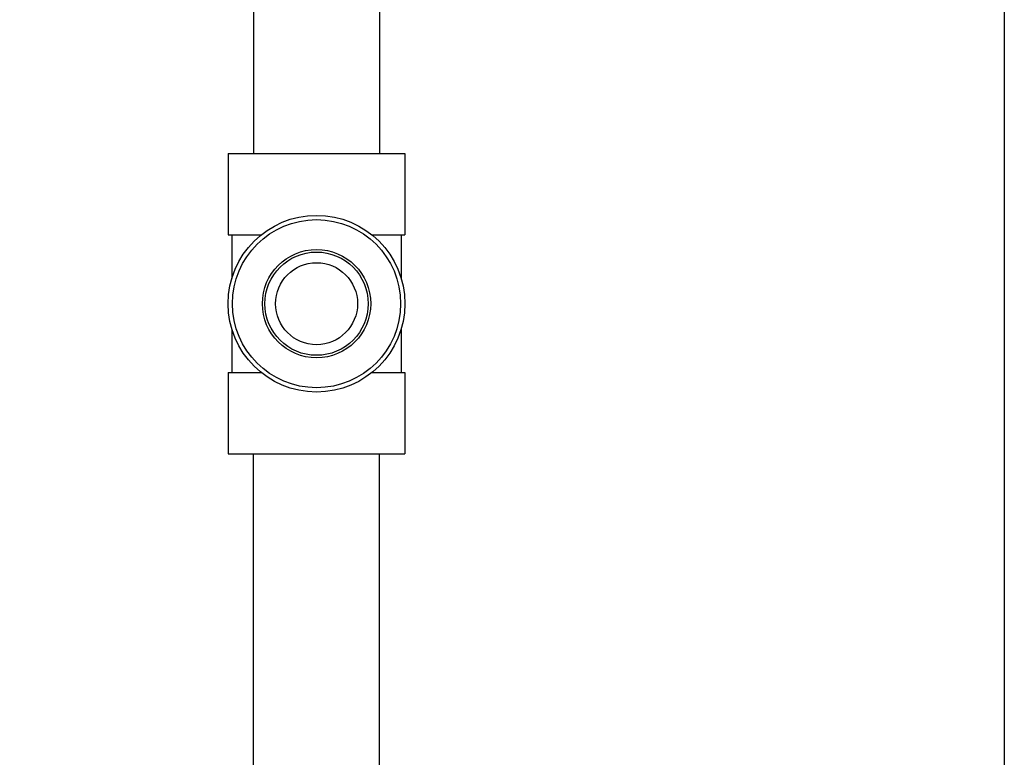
# Model space of a CAD drawing. Header units: inches. Extents: x 5 to 1128, y -85 to 748.
# Tile 61 of 256: x 136.53 to 143.08, y 211.14 to 216.06. Entities that reach past the tile are written whole.
import ezdxf

# ---------------------------------------------------------------- set-up
doc = ezdxf.new("R2010")
doc.units = ezdxf.units.IN
doc.header["$LTSCALE"] = 32
doc.header["$MEASUREMENT"] = 0
doc.layers.add('Dimension (ANSI)', color=7, linetype='Continuous', lineweight=25)
doc.layers.add('Visible (ANSI)', color=7, linetype='Continuous', lineweight=30)
doc.styles.add('Note Text (ANSI)', font='tahoma.ttf')
doc.dimstyles.new('SB Fraction-16 (ANSI)', dxfattribs={"dimscale": 32, "dimtxt": 0.125, "dimasz": 0.098425, "dimexe": 0.125, "dimexo": 0.0625, "dimgap": 0.031496, "dimtad": 0, "dimtih": 1, "dimtoh": 1, "dimdec": 4, "dimrnd": 1e-08, "dimzin": 0, "dimdsep": 46, "dimlunit": 5, "dimtxsty": 'Note Text (ANSI)', "dimcen": 0.09, "dimdle": 0.393701, "dimclrd": 256, "dimclre": 256, "dimclrt": 256, "dimadec": 0, "dimazin": 3, "dimtfac": 0.96, "dimtofl": 0, "dimtmove": 0, "dimatfit": 3, "dimfxl": 1, "dimfrac": 2, "dimtolj": 1, "dimtzin": 12, "dimlwd": -1, "dimlwe": -1, "dimarcsym": 0})

# ---------------------------------------------------------------- blocks, each defined once
blk = doc.blocks.new('*D16')
at = {"layer": 'Defpoints', "color": 0, "transparency": 16777216}
for p in [(170.8073, 474.9837), (79.917, 156.272), (130.8698, 156.272)]:
    blk.add_point(p, dxfattribs=at)
at = {"layer": 'Dimension (ANSI)', "transparency": 16777216}
for p, q in [((168.8073, 474.9837), (75.917, 474.9837)), ((79.917, 471.8341), (79.917, 330.6609)), ((79.917, 159.4216), (79.917, 323.5948)), ((128.8698, 156.272), (75.917, 156.272))]:
    blk.add_line(p, q, dxfattribs=at)
for points in [[(79.3921, 471.8341), (80.4419, 471.8341), (79.917, 474.9837)], [(79.3921, 159.4216), (80.4419, 159.4216), (79.917, 156.272)]]:
    blk.add_solid(points, dxfattribs=at)
at = {"layer": 'Dimension (ANSI)', "transparency": 16777216, "insert": (67.7142, 329.653), "char_height": 4, "attachment_point": 1, "style": 'Note Text (ANSI)'}
blk.add_mtext('\\A1;318 11/16', dxfattribs=at)

msp = doc.modelspace()

# ---------------------------------------------------------------- linework, layer by layer
at = {"layer": 'Visible (ANSI)'}
for p, q in [((143.083, 226.7142), (143.083, 210.73458)), ((138.083, 217.5157), (138.083, 215.1642)), ((138.923, 217.5157), (138.923, 215.1642)), ((137.9145, 215.1642), (139.0915, 215.1642)), ((137.9145, 215.1642), (137.9145, 214.6232)), ((139.0915, 215.1642), (139.0915, 214.6232)), ((137.9145, 214.6232), (138.13469, 214.6232)), ((137.93925, 214.6232), (137.93925, 214.33307)), ((138.87131, 214.6232), (139.0915, 214.6232)), ((139.06675, 214.6232), (139.06675, 214.33307)), ((137.93925, 213.99533), (137.93925, 213.7052)), ((139.06675, 213.99533), (139.06675, 213.7052)), ((137.9145, 213.7052), (138.13469, 213.7052)), ((137.9145, 213.7052), (137.9145, 213.1642)), ((138.87131, 213.7052), (139.0915, 213.7052)), ((139.0915, 213.7052), (139.0915, 213.1642)), ((137.9145, 213.1642), (139.0915, 213.1642)), ((138.083, 210.8752), (138.083, 213.1642)), ((138.923, 210.8752), (138.923, 213.1642))]:
    msp.add_line(p, q, dxfattribs=at)
for radius in [0.5885, 0.56, 0.36065, 0.34397, 0.273]:
    msp.add_circle((138.503, 214.1642), radius, dxfattribs=at)

# ---------------------------------------------------------------- dimensions: what is measured, and where the dimension line sits
at = {"layer": 'Dimension (ANSI)'}
dim = msp.add_linear_dim(base=(79.91701, 156.27197), p1=(170.80726, 474.98367), p2=(130.86976, 156.27197), angle=270, dimstyle='SB Fraction-16 (ANSI)', override={"dimgap": 0.031496, "dimdec": 4, "dimtol": 0, "dimlim": 0, "dimtp": 0, "dimtm": 0, "dimtdec": 2, "dimatfit": 1}, dxfattribs=at)
dim.commit()
dim.dimension.update_dxf_attribs({"geometry": '*D16', "text_midpoint": (79.91701, 327.12782), "dimtype": 160})

doc.saveas('drawing.dxf')
